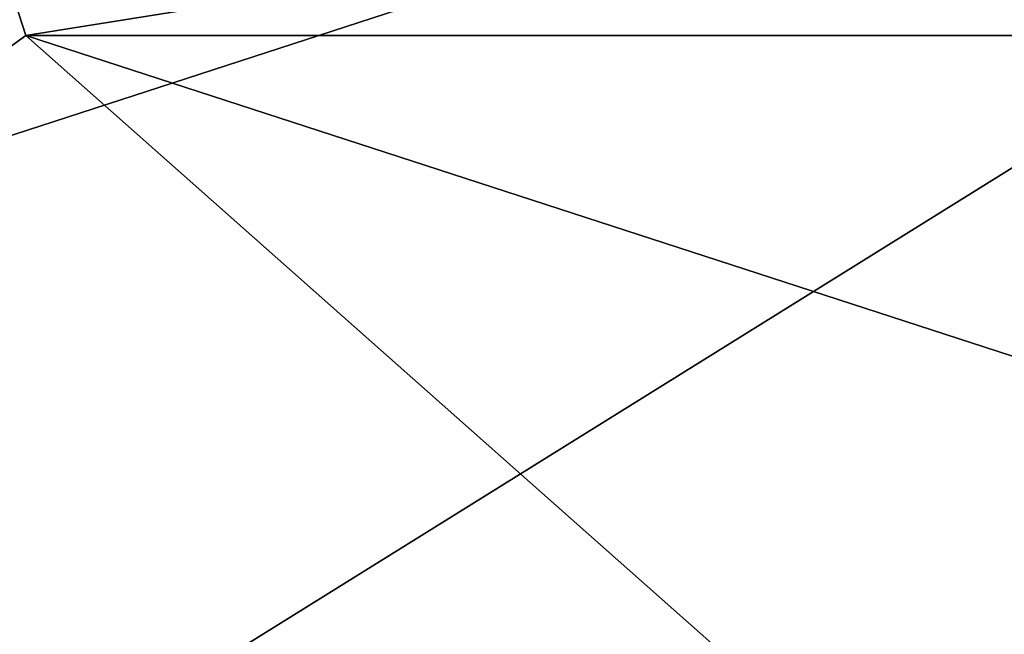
# Model space of a CAD drawing. Header units: millimetres. Extents: x -29 to 28.8, y -75.2 to 10.
# Tile 158 of 256: x -2.8 to 0, y -28.8 to -27. Entities that reach past the tile are written whole.
import ezdxf

# ---------------------------------------------------------------- set-up
doc = ezdxf.new("R2010")
doc.units = ezdxf.units.MM
doc.header["$LTSCALE"] = 88.413066
for name, color, linetype in [('102', 7, 'CONTINUOUS'), ('108', 7, 'CONTINUOUS'), ('2', 7, 'CONTINUOUS'), ('379', 7, 'CONTINUOUS'), ('385', 7, 'CONTINUOUS')]:
    doc.layers.add(name, color=color, linetype=linetype)

msp = doc.modelspace()

# ---------------------------------------------------------------- linework, layer by layer
at = {"layer": '102', "linetype": 'CONTINUOUS'}
for points in [[(-7.4079, -30.4184, -5.1), (-2.8297, -27.0919, -5.1), (-0.744, -28.9405, -5.1), (-7.4079, -30.4184, -5.1)], [(2.8297, -27.0919, -5.1), (7.4079, -30.4184, -5.1), (-2.8297, -27.0919, -5.1), (2.8297, -27.0919, -5.1)], [(-2.8297, -27.0919, -5.1), (7.4079, -30.4184, -5.1), (-0.744, -28.9405, -5.1), (-2.8297, -27.0919, -5.1)]]:
    msp.add_3dface(points, dxfattribs=at)
at = {"layer": '108', "linetype": 'CONTINUOUS'}
for points in [[(-2.8297, -27.0919, -5.1), (-7.4079, -30.4184, -5.1), (-3.1385, -26.1407, -4.1), (-2.8297, -27.0919, -5.1)], [(-2.8297, -27.0919, -5.1), (-3.1385, -26.1407, -4.1), (3.1385, -26.1407, -4.1), (-2.8297, -27.0919, -5.1)], [(2.8297, -27.0919, -5.1), (-2.8297, -27.0919, -5.1), (3.1385, -26.1407, -4.1), (2.8297, -27.0919, -5.1)]]:
    msp.add_3dface(points, dxfattribs=at)
at = {"layer": '2', "linetype": 'CONTINUOUS'}
for points in [[(0, -17.8, 159.4998), (-4.1712, -17.8, 158.8392), (0, -54.3, 159.5), (0, -17.8, 159.4998)], [(0, -54.3, 159.5), (-4.1712, -17.8, 158.8392), (-4.1703, -54.3, 158.8389), (0, -54.3, 159.5)]]:
    msp.add_3dface(points, dxfattribs=at)
at = {"layer": '379', "linetype": 'CONTINUOUS'}
for points in [[(-8.8992, -29.3345, -102.4), (-2.2537, -28.8569, -102.4), (3.3989, -25.3383, -102.4), (-8.8992, -29.3345, -102.4)], [(-3.3989, -25.3383, -102.4), (-8.8992, -29.3345, -102.4), (3.3989, -25.3383, -102.4), (-3.3989, -25.3383, -102.4)], [(-2.2537, -28.8569, -102.4), (2.2537, -28.8569, -102.4), (3.3989, -25.3383, -102.4), (-2.2537, -28.8569, -102.4)]]:
    msp.add_3dface(points, dxfattribs=at)
at = {"layer": '385', "linetype": 'CONTINUOUS'}
for points in [[(-8.8992, -29.3345, -116.4), (-3.3989, -25.3383, -116.4), (8.8992, -29.3345, -116.4), (-8.8992, -29.3345, -116.4)], [(-3.3989, -25.3383, -116.4), (3.3989, -25.3383, -116.4), (8.8992, -29.3345, -116.4), (-3.3989, -25.3383, -116.4)]]:
    msp.add_3dface(points, dxfattribs=at)

doc.saveas('drawing.dxf')
